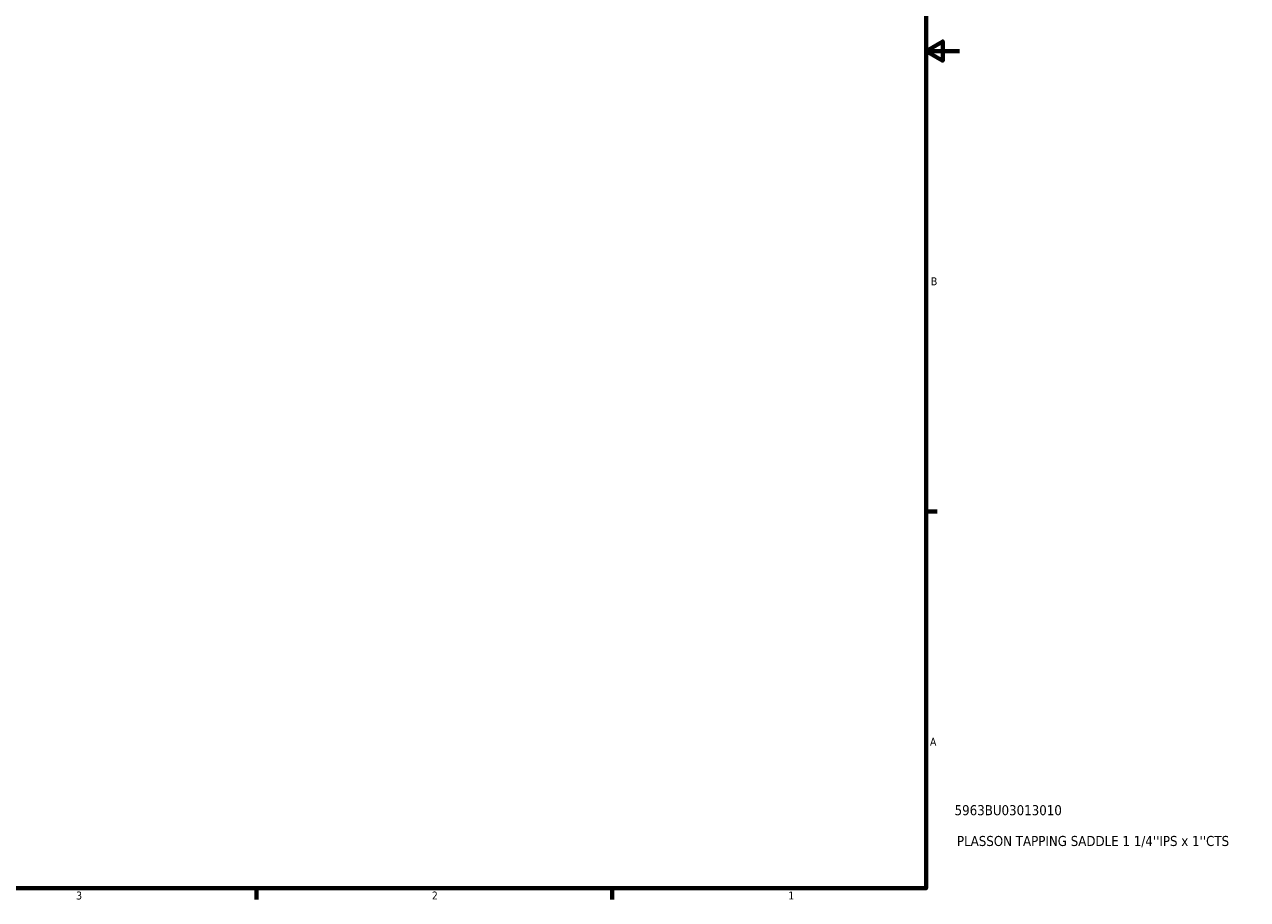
# Model space of a CAD drawing. Header units: inches. Extents: x 0.1 to 45.4, y 0.1 to 44.6.
# Tile 4 of 6: x 22.7 to 37.3, y 0.9 to 11.3. Entities that reach past the tile are written whole.
import ezdxf

# ---------------------------------------------------------------- set-up
doc = ezdxf.new("R2010")
doc.units = ezdxf.units.IN
doc.header["$MEASUREMENT"] = 0
doc.layers.add('Border (ANSI)', color=7, linetype='Continuous', lineweight=70)
doc.layers.add('Title (ANSI)', color=7, linetype='Continuous', lineweight=50)
doc.styles.add('Note Text (ANSI)', font='tahoma.ttf')
doc.styles.add('Text Style29', font='tahoma.ttf')

# ---------------------------------------------------------------- blocks, each defined once
blk = doc.blocks.new('Borders Default Border')
at = {"layer": 'Border (ANSI)'}
for p, q in [((33.5, 5.5), (33.634, 5.5)), ((25.5, 1), (25.5, 0.866)), ((29.75, 1), (29.75, 0.866))]:
    blk.add_line(p, q, dxfattribs=at)
at = {"layer": 'Border (ANSI)', "flags": 128}
for points in [[(0.5, 1), (0.5, 21), (33.5, 21), (33.5, 1), (0.5, 1)], [(33.9, 11), (33.5, 11), (33.7, 11.115), (33.7, 10.885), (33.5, 11)]]:
    blk.add_lwpolyline(points, dxfattribs=at)
at = {"layer": 'Border (ANSI)', "color": 5, "true_color": 0x0000ff, "char_height": 0.0945, "attachment_point": 7, "style": 'Note Text (ANSI)'}
for s, insert in [('B', (33.558, 8.203)), ('A', (33.547, 2.703)), ('3', (23.346, 0.864)), ('2', (27.596, 0.866)), ('1', (31.854, 0.866))]:
    blk.add_mtext(s, dxfattribs=dict(at, insert=insert))
blk = doc.blocks.new('Title Blocks ANSI - Large')
at = {"layer": 'Title (ANSI)', "color": 5, "true_color": 0x0000ff, "style": 'Text Style29'}
for tag, p in [('PART_NUMBER_001', (0.341, 0.873)), ('DESCRIPTION_001', (0.369, 0.505))]:
    blk.add_attdef(tag, p, '', height=0.12, dxfattribs=at)

msp = doc.modelspace()

# ---------------------------------------------------------------- block references
msp.add_blockref('Borders Default Border', (0, 0))
msp.add_blockref('Title Blocks ANSI - Large', (33.5, 1)).add_auto_attribs({'PART_NUMBER_001': '5963BU03013010', 'DESCRIPTION_001': "PLASSON TAPPING SADDLE 1 1/4''IPS x 1''CTS"})

doc.saveas('drawing.dxf')
